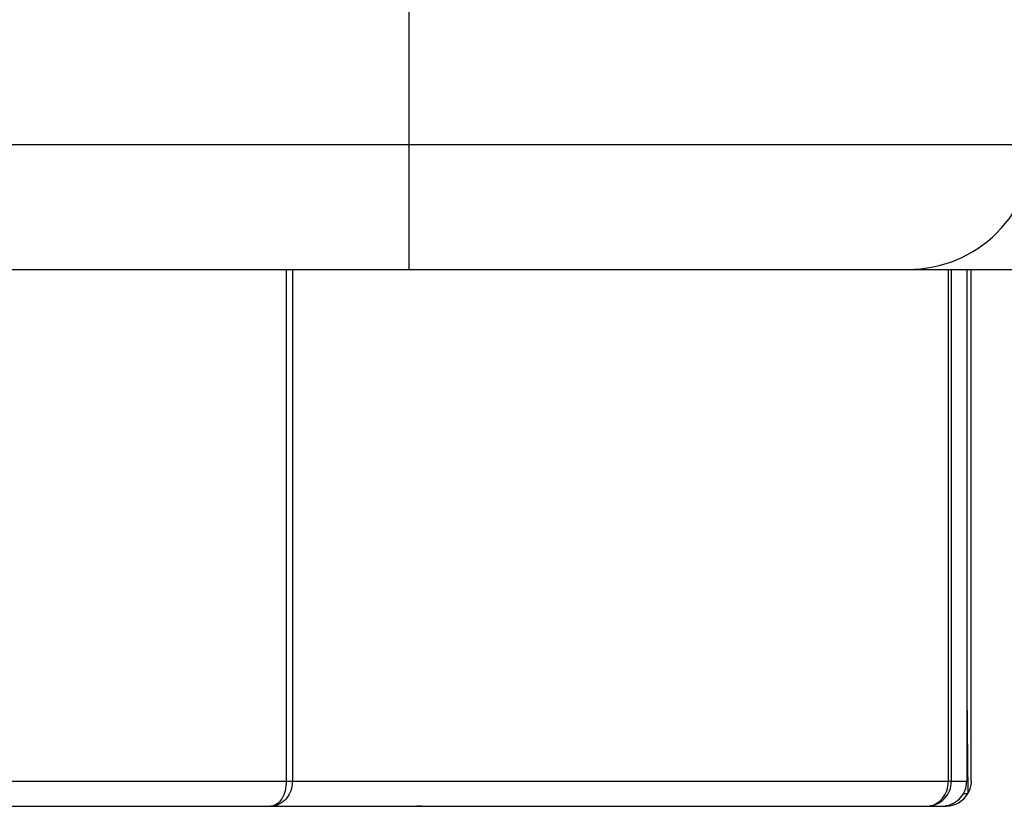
# Model space of a CAD drawing. Header units: millimetres. Extents: x 16 to 3344, y 34 to 2360.
# Tile 70 of 127: x 2046.97 to 2054.86, y 1503.2 to 1509.5. Entities that reach past the tile are written whole.
import ezdxf

# ---------------------------------------------------------------- set-up
doc = ezdxf.new("R2010")
doc.units = ezdxf.units.MM
doc.header["$LTSCALE"] = 185.02
doc.header["$PDMODE"] = 3
doc.header["$PDSIZE"] = 0.3
doc.linetypes.add('CENTER', pattern=[0.6, 0.375, -0.075, 0.075, -0.075])
doc.layers.get('0').update_dxf_attribs({"linetype": 'CONTINUOUS'})
doc.layers.get('Defpoints').update_dxf_attribs({"linetype": 'CONTINUOUS'})
for name, color, linetype in [('BASE_ASM_PBL25', 7, 'CONTINUOUS'), ('DEFAULT_1', 7, 'CENTER'), ('new_view_6_VBL24', 7, 'CONTINUOUS')]:
    doc.layers.add(name, color=color, linetype=linetype)
doc.styles.get("Standard").update_dxf_attribs({"font": 'malgun.ttf'})
doc.dimstyles.new('DIMSTYLE_4', dxfattribs={"dimtxt": 16, "dimasz": 6, "dimexe": 1, "dimexo": 0.5, "dimtad": 1, "dimdsep": 46, "dimtxsty": 'Standard', "dimblk": '_FILLED', "dimblk1": '_FILLED', "dimblk2": '_FILLED', "dimcen": 0.09, "dimclrt": 134, "dimazin": 2, "dimtp": 0.8, "dimtm": 0.8, "dimtfac": 1, "dimtofl": 0, "dimtmove": 0, "dimatfit": 1, "dimldrblk": '_FILLED', "dimfxl": 1, "dimtolj": 1, "dimarcsym": 0})
doc.dimstyles.new('DIMSTYLE_5', dxfattribs={"dimtxt": 16, "dimasz": 6, "dimexe": 1, "dimexo": 0.5, "dimtad": 1, "dimdsep": 46, "dimtxsty": 'Standard', "dimblk": '_FILLED', "dimblk1": '_FILLED', "dimblk2": '_FILLED', "dimcen": 0.09, "dimclrt": 134, "dimazin": 2, "dimtp": 0.5, "dimtm": 0.5, "dimtfac": 1, "dimtofl": 0, "dimtmove": 0, "dimatfit": 1, "dimldrblk": '_FILLED', "dimfxl": 1, "dimtolj": 1, "dimarcsym": 0})

# ---------------------------------------------------------------- blocks, each defined once
blk = doc.blocks.new('_FILLED')
at = {"color": 0, "linetype": 'ByBlock'}
blk.add_solid([(0, 0), (-1, 0.2), (-1, -0.2)], dxfattribs=at)
blk = doc.blocks.new('*D6')
at = {"color": 0, "lineweight": -2, "transparency": 16777216}
for p, q in [((2366.928, 1880.8586), (2407.8567, 1911.0205)), ((2407.8567, 1911.0205), (2460.4709, 1911.0205)), ((2040.09, 1639.91), (2040.09, 1640.09)), ((2040, 1640), (2040.18, 1640))]:
    blk.add_line(p, q, dxfattribs=at)
at = {"layer": 'Defpoints', "color": 0, "transparency": 16777216}
for p in [(2362.0979, 1877.2992), (1718.0821, 1402.7008)]:
    blk.add_point(p, dxfattribs=at)
at = {"color": 0, "lineweight": -2, "transparency": 16777216, "xscale": 6, "yscale": 6, "zscale": 6, "rotation": 216.3878298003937}
blk.add_blockref('_FILLED', (2362.0979, 1877.2992), dxfattribs=at)
at = {"color": 134, "transparency": 16777216, "insert": (2405.4096, 1932.9788), "char_height": 16, "width": 58.133333, "attachment_point": 1, "line_spacing_factor": 0.9}
blk.add_mtext('\\A1;%%C800', dxfattribs=at)
blk = doc.blocks.new('*D7')
at = {"color": 0, "lineweight": -2, "transparency": 16777216}
for p, q in [((2154.8053, 1476.0796), (2154.8053, 1476.2596)), ((2154.7153, 1476.1696), (2154.8953, 1476.1696)), ((2354.2537, 1424.6299), (2417.9644, 1408.1663))]:
    blk.add_line(p, q, dxfattribs=at)
at = {"layer": 'Defpoints', "color": 0, "transparency": 16777216}
for p in [(1961.1661, 1526.2082), (2348.4445, 1426.131)]:
    blk.add_point(p, dxfattribs=at)
at = {"color": 0, "lineweight": -2, "transparency": 16777216, "xscale": 6, "yscale": 6, "zscale": 6, "rotation": 165.5110754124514}
blk.add_blockref('_FILLED', (2348.4445, 1426.131), dxfattribs=at)
at = {"color": 134, "transparency": 16777216, "insert": (2415.3264, 1430.1246), "char_height": 16, "width": 79.525926, "attachment_point": 1, "line_spacing_factor": 0.9}
blk.add_mtext('\\A1;3-%%c400', dxfattribs=at)
blk = doc.blocks.new('BASE_ASM_PBL25', base_point=(2156.3811, 1661.6942))
at = {"layer": 'BASE_ASM_PBL25', "color": 7}
for p, q in [((2166.3811, 1587.4679), (2166.3811, 1655.4679)), ((2133.3811, 1588.4679), (2179.3812, 1588.4679)), ((2134.3811, 1587.4679), (2178.3812, 1587.4679)), ((2165.3968, 1587.4679), (2165.3968, 1583.3679)), ((2165.4457, 1587.4679), (2165.4457, 1583.3679)), ((2170.6993, 1583.3679), (2170.6993, 1587.4679)), ((2170.7239, 1583.3679), (2170.7239, 1587.4679)), ((2170.8466, 1587.4679), (2170.8466, 1583.3679)), ((2170.8811, 1583.3679), (2170.8811, 1587.4679)), ((2170.8466, 1584.0703), (2170.8543, 1583.2679)), ((2141.8811, 1583.3679), (2170.8466, 1583.3679)), ((2170.8195, 1583.2679), (2170.8543, 1583.2679)), ((2142.0811, 1583.1679), (2170.6811, 1583.1679))]:
    blk.add_line(p, q, dxfattribs=at)
for centre, radius, start, end in [((2170.3811, 1588.4679), 1, 269.99999, 360), ((2170.6464, 1583.3682), 0.2002, 269.92542, 359.92649), ((2170.6811, 1583.368), 0.2, 270.00311, 329.99738), ((2166.4811, 1582.6675), 0.5005, 90.00568, 94.25677)]:
    blk.add_arc(centre, radius, start, end, dxfattribs=at)
for points, knots in [([(2165.4457, 1583.3679), (2165.4457, 1583.3421), (2165.4371, 1583.2907), (2165.3995, 1583.2245), (2165.3421, 1583.179), (2165.2952, 1583.1679), (2165.2725, 1583.1679)], [0, 0, 0, 0, 0.266291, 0.523357, 0.766763, 1, 1, 1, 1]), ([(2165.3968, 1583.3679), (2165.3968, 1583.3422), (2165.391, 1583.2928), (2165.3655, 1583.228), (2165.3258, 1583.181), (2165.2891, 1583.1679), (2165.2725, 1583.1679)], [0, 0, 0, 0, 0.300583, 0.574435, 0.805259, 1, 1, 1, 1]), ([(2170.5261, 1583.1679), (2170.5487, 1583.1679), (2170.5956, 1583.179), (2170.6531, 1583.2245), (2170.6906, 1583.2907), (2170.6993, 1583.3421), (2170.6993, 1583.3679)], [0, 0, 0, 0, 0.233239, 0.476645, 0.733716, 1, 1, 1, 1]), ([(2170.5261, 1583.1679), (2170.5518, 1583.1679), (2170.6039, 1583.1784), (2170.6697, 1583.223), (2170.7136, 1583.2895), (2170.7239, 1583.3419), (2170.7239, 1583.3679)], [0, 0, 0, 0, 0.248739, 0.498219, 0.748742, 1, 1, 1, 1])]:
    blk.add_open_spline(points, degree=3, knots=knots, dxfattribs=at)
blk.add_open_spline([(2170.8811, 1583.3679), (2170.8811, 1583.3334), (2170.8716, 1583.2978), (2170.8543, 1583.2679)], degree=3, dxfattribs=at)
blk = doc.blocks.new('NEW_VIEW_6_VBL24', base_point=(2156.3811, 1856.9429))
at = {"layer": 'BASE_ASM_PBL25'}
blk.add_blockref('BASE_ASM_PBL25', (2156.3811, 1661.6942), dxfattribs=at)

msp = doc.modelspace()

# ---------------------------------------------------------------- linework, layer by layer
at = {"color": 7}
msp.add_arc((2040.09, 1640), 400, 305, 235, dxfattribs=at)
at = {"layer": 'DEFAULT_1', "color": 1}
msp.add_circle((2040.09, 1640), 200, dxfattribs=at)
msp.add_arc((1925.3747, 1476.1696), 200, 305, 20, dxfattribs=at)

# ---------------------------------------------------------------- block references
at = {"layer": 'new_view_6_VBL24'}
msp.add_blockref('NEW_VIEW_6_VBL24', (2040.09, 1776.975), dxfattribs=at)

# ---------------------------------------------------------------- dimensions: what is measured, and where the dimension line sits
at = {"color": 134}
for p1, p2, text, dimstyle, picture, middle in [((1718.0821, 1402.7008), (2362.0979, 1877.2992), '%%C<>', 'DIMSTYLE_4', '*D6', (2434.4763, 1911.0205)), ((1961.1661, 1526.2082), (2348.4445, 1426.131), '3-%%c<>', 'DIMSTYLE_5', '*D7', (2455.0894, 1408.1663))]:
    dim = msp.add_diameter_dim_2p(p1=p1, p2=p2, text=text, dimstyle=dimstyle, override={"dimtih": 1, "dimtoh": 1, "dimpost": '<>'}, dxfattribs=at)
    dim.commit()
    dim.dimension.update_dxf_attribs({"geometry": picture, "text_midpoint": middle, "dimtype": 163})

doc.saveas('drawing.dxf')
